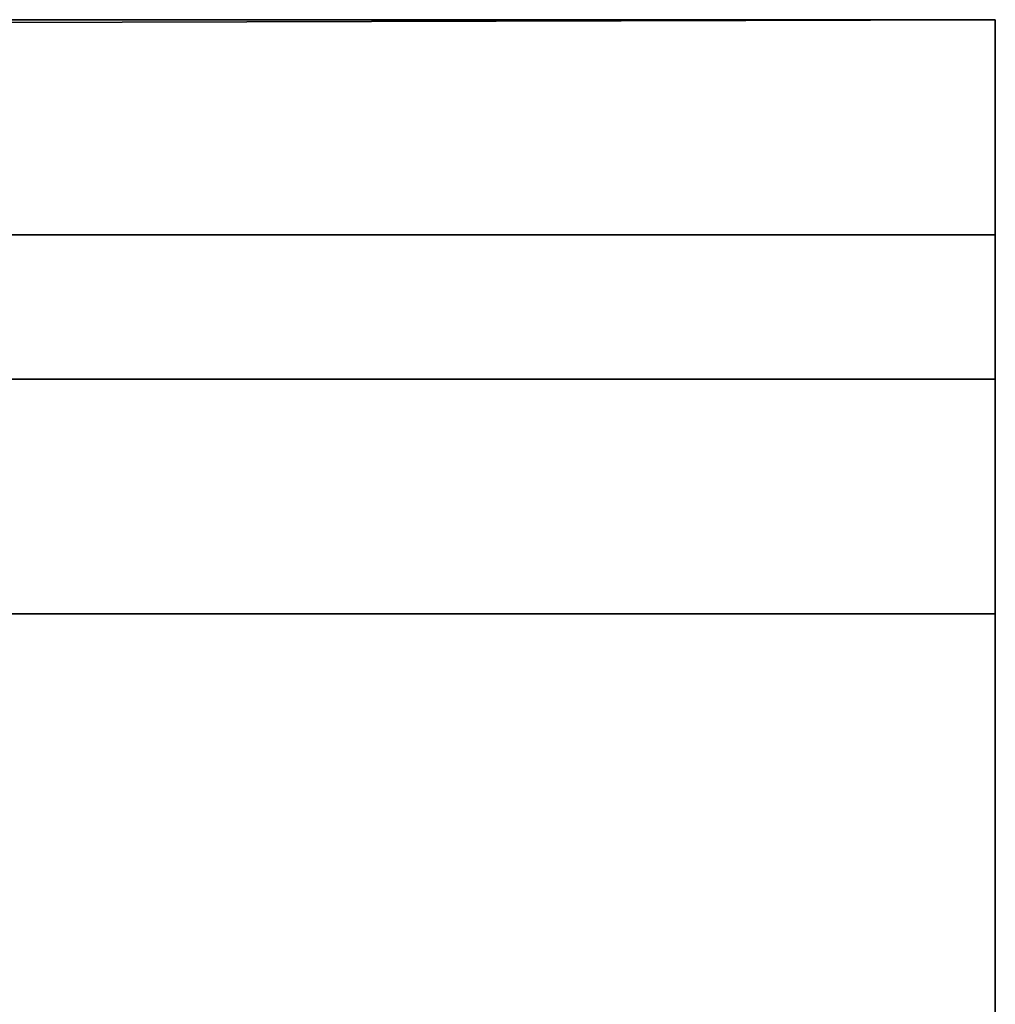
# Model space of a CAD drawing. Extents: x 907 to 1501, y 0 to 291.
# Tile 213 of 221: x 1498.15 to 1499.39, y 16.62 to 17.87. Entities that reach past the tile are written whole.
import ezdxf

# ---------------------------------------------------------------- set-up
doc = ezdxf.new("R2010")
doc.units = 0
doc.header["$LTSCALE"] = 25.4
doc.layers.get('0').update_dxf_attribs({"color": 13, "linetype": 'CONTINUOUS'})

# ---------------------------------------------------------------- blocks, each defined once
blk = doc.blocks.new('GIOTTO-LED-M-8170_STL')
at = {"color": 44}
for p, q in [((595.0646, 13.3616, 273.0336), (5.0646, 17.1828, 274.6448)), ((595.0646, 13.3616, 273.0336), (5.0646, 17.1828, 274.6448)), ((595.0646, 17.1828, 274.6448), (595.0646, 13.3616, 273.0336)), ((595.0646, 17.1828, 274.6448), (595.0646, 13.3616, 273.0336)), ((595.0646, 13.3616, 273.0336), (5.0646, 13.3616, 273.0336)), ((595.0646, 13.3616, 273.0336), (5.0646, 13.3616, 273.0336)), ((595.0646, 9.2235, 273.3068), (5.0646, 13.3616, 273.0336)), ((595.0646, 9.2235, 273.3068), (5.0646, 13.3616, 273.0336)), ((595.0646, 13.3616, 273.0336), (595.0646, 9.2235, 273.3068)), ((595.0646, 13.3616, 273.0336), (595.0646, 9.2235, 273.3068)), ((595.0646, 13.3616, 273.0336), (595.0646, 8.8831, 273.4896)), ((595.0646, 13.3616, 273.0336), (595.0646, 8.8831, 273.4896)), ((595.0646, 13.3616, 273.0336), (595.0646, 9.7692, 275.2224)), ((595.0646, 13.3616, 273.0336), (595.0646, 9.7692, 275.2224)), ((595.0646, 8.8831, 273.4896), (595.0646, 9.7692, 275.2224)), ((595.0646, 9.7692, 275.2224), (595.0646, 8.6375, 273.7877)), ((595.0646, 9.7692, 275.2224), (595.0646, 8.6375, 273.7877)), ((595.0646, 8.8831, 273.4896), (595.0646, 9.7692, 275.2224)), ((595.0646, 9.2235, 273.3068), (5.0646, 9.2235, 273.3068)), ((595.0646, 9.2235, 273.3068), (5.0646, 9.2235, 273.3068)), ((595.0646, 8.8831, 273.4896), (5.0646, 9.2235, 273.3068)), ((595.0646, 8.8831, 273.4896), (5.0646, 9.2235, 273.3068)), ((595.0646, 8.8831, 273.4896), (595.0646, 9.2235, 273.3068)), ((595.0646, 8.8831, 273.4896), (595.0646, 9.2235, 273.3068)), ((595.0646, 8.8831, 273.4896), (5.0646, 8.8831, 273.4896)), ((595.0646, 8.8831, 273.4896), (5.0646, 8.8831, 273.4896)), ((595.0646, 8.6375, 273.7877), (5.0646, 8.8831, 273.4896)), ((595.0646, 8.6375, 273.7877), (5.0646, 8.8831, 273.4896)), ((595.0646, 8.6375, 273.7877), (595.0646, 8.8831, 273.4896)), ((595.0646, 8.6375, 273.7877), (595.0646, 8.8831, 273.4896)), ((5.0646, 8.6375, 273.7877), (595.0646, 8.6375, 273.7877)), ((5.0646, 8.6375, 273.7877), (595.0646, 8.6375, 273.7877)), ((595.0646, 8.6375, 273.7877), (595.0646, 7.661, 275.9482)), ((595.0646, 8.6375, 273.7877), (595.0646, 7.661, 275.9482))]:
    blk.add_line(p, q, dxfattribs=at)
mesh = blk.add_polyface(dxfattribs=at)
corners = [(595.0646, 13.3616, 273.0336), (5.0646, 17.1828, 274.6448), (595.0646, 17.1828, 274.6448)]
mesh.append_faces([[corners[k] for k in face] for face in [(0, 1, 2)]], dxfattribs={"color": 44})
mesh = blk.add_polyface(dxfattribs=at)
corners = [(595.0646, 13.3616, 273.0336), (5.0646, 13.3616, 273.0336), (5.0646, 17.1828, 274.6448)]
mesh.append_faces([[corners[k] for k in face] for face in [(0, 1, 2)]], dxfattribs={"color": 44})
mesh = blk.add_polyface(dxfattribs=at)
corners = [(595.0646, 17.1828, 274.6448), (595.0646, 9.7692, 275.2224), (595.0646, 13.3616, 273.0336)]
mesh.append_faces([[corners[k] for k in face] for face in [(0, 1, 2)]], dxfattribs={"color": 44})
mesh = blk.add_polyface(dxfattribs=at)
corners = [(595.0646, 9.2235, 273.3068), (5.0646, 13.3616, 273.0336), (595.0646, 13.3616, 273.0336)]
mesh.append_faces([[corners[k] for k in face] for face in [(0, 1, 2)]], dxfattribs={"color": 44})
mesh = blk.add_polyface(dxfattribs=at)
corners = [(595.0646, 9.2235, 273.3068), (5.0646, 9.2235, 273.3068), (5.0646, 13.3616, 273.0336)]
mesh.append_faces([[corners[k] for k in face] for face in [(0, 1, 2)]], dxfattribs={"color": 44})
mesh = blk.add_polyface(dxfattribs=at)
corners = [(595.0646, 13.3616, 273.0336), (595.0646, 8.8831, 273.4896), (595.0646, 9.2235, 273.3068)]
mesh.append_faces([[corners[k] for k in face] for face in [(0, 1, 2)]], dxfattribs={"color": 44})
mesh = blk.add_polyface(dxfattribs=at)
corners = [(595.0646, 13.3616, 273.0336), (595.0646, 9.7692, 275.2224), (595.0646, 8.8831, 273.4896)]
mesh.append_faces([[corners[k] for k in face] for face in [(0, 1, 2)]], dxfattribs={"color": 44})
mesh = blk.add_polyface(dxfattribs=at)
corners = [(595.0646, 9.7692, 275.2224), (595.0646, 8.6375, 273.7877), (595.0646, 8.8831, 273.4896)]
mesh.append_faces([[corners[k] for k in face] for face in [(0, 1, 2)]], dxfattribs={"color": 44})
mesh = blk.add_polyface(dxfattribs=at)
corners = [(595.0646, 9.7692, 275.2224), (595.0646, 7.661, 275.9482), (595.0646, 8.6375, 273.7877)]
mesh.append_faces([[corners[k] for k in face] for face in [(0, 1, 2)]], dxfattribs={"color": 44})
mesh = blk.add_polyface(dxfattribs=at)
corners = [(595.0646, 8.8831, 273.4896), (5.0646, 9.2235, 273.3068), (595.0646, 9.2235, 273.3068)]
mesh.append_faces([[corners[k] for k in face] for face in [(0, 1, 2)]], dxfattribs={"color": 44})
mesh = blk.add_polyface(dxfattribs=at)
corners = [(595.0646, 8.8831, 273.4896), (5.0646, 8.8831, 273.4896), (5.0646, 9.2235, 273.3068)]
mesh.append_faces([[corners[k] for k in face] for face in [(0, 1, 2)]], dxfattribs={"color": 44})
mesh = blk.add_polyface(dxfattribs=at)
corners = [(595.0646, 8.6375, 273.7877), (5.0646, 8.8831, 273.4896), (595.0646, 8.8831, 273.4896)]
mesh.append_faces([[corners[k] for k in face] for face in [(0, 1, 2)]], dxfattribs={"color": 44})
mesh = blk.add_polyface(dxfattribs=at)
corners = [(5.0646, 8.6375, 273.7877), (5.0646, 8.8831, 273.4896), (595.0646, 8.6375, 273.7877)]
mesh.append_faces([[corners[k] for k in face] for face in [(0, 1, 2)]], dxfattribs={"color": 44})
mesh = blk.add_polyface(dxfattribs=at)
corners = [(595.0646, 7.661, 275.9482), (5.0646, 8.6375, 273.7877), (595.0646, 8.6375, 273.7877)]
mesh.append_faces([[corners[k] for k in face] for face in [(0, 1, 2)]], dxfattribs={"color": 44})
mesh = blk.add_polyface(dxfattribs=at)
corners = [(5.0646, 7.661, 275.9482), (5.0646, 8.6375, 273.7877), (595.0646, 7.661, 275.9482)]
mesh.append_faces([[corners[k] for k in face] for face in [(0, 1, 2)]], dxfattribs={"color": 44})

msp = doc.modelspace()

# ---------------------------------------------------------------- block references
at = {"color": 0, "extrusion": (0, -1, -5.55112e-17)}
msp.add_blockref('GIOTTO-LED-M-8170_STL', (904.3271, 1479.1888, -290.9062), dxfattribs=at)

doc.saveas('drawing.dxf')
